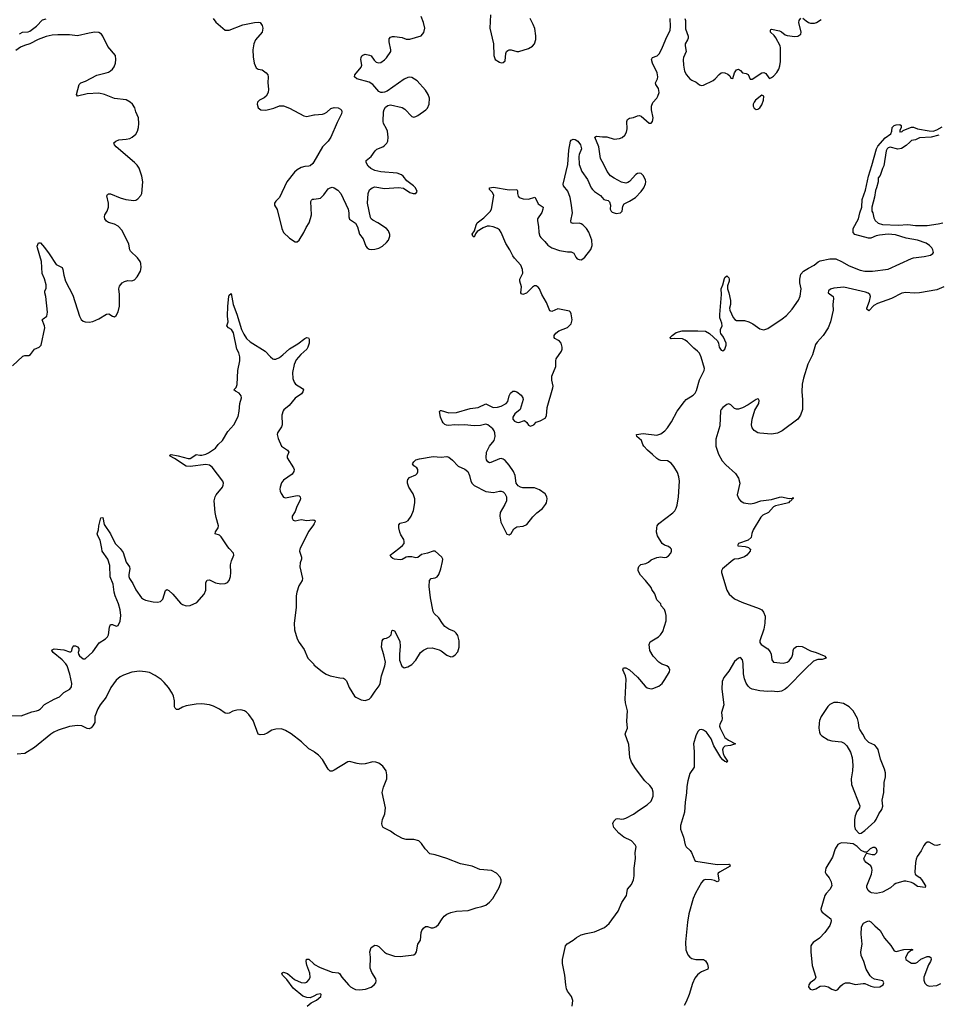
# Model space of a CAD drawing. Header units: inches. Extents: x 1682510 to 1839368, y 640758 to 791543.
# Tile 58 of 186: x 1696976 to 1706425, y 745310 to 755438. Entities that reach past the tile are written whole.
import ezdxf

# ---------------------------------------------------------------- set-up
doc = ezdxf.new("R2010")
doc.units = ezdxf.units.IN
doc.header["$MEASUREMENT"] = 0
for name, color, linetype in [('B6794', 7, 'Continuous'), ('B6795', 7, 'Continuous'), ('B7704', 7, 'Continuous'), ('B7705', 7, 'Continuous')]:
    doc.layers.add(name, color=color, linetype=linetype)

msp = doc.modelspace()

# ---------------------------------------------------------------- linework, layer by layer
at = {"layer": 'B6794', "color": 6, "elevation": 600}
for points in [[(1696870, 748281), (1696990, 748276), (1697101, 748319), (1697150, 748328), (1697170, 748337), (1697190, 748350), (1697230, 748393), (1697330, 748449), (1697386, 748474), (1697430, 748516), (1697491, 748550), (1697510, 748574), (1697514, 748610), (1697493, 748707), (1697463, 748790), (1697451, 748811), (1697414, 748854), (1697319, 748930), (1697308, 748950), (1697310, 748957), (1697330, 748965), (1697430, 748955), (1697490, 748935), (1697503, 748937), (1697514, 748946), (1697517, 748970), (1697526, 748994), (1697530, 748998), (1697550, 748998), (1697570, 748986), (1697583, 748970), (1697585, 748950), (1697578, 748930), (1697581, 748910), (1697590, 748896), (1697630, 748864), (1697650, 748865), (1697730, 748937), (1697793, 749027), (1697860, 749070), (1697881, 749090), (1697891, 749110), (1697900, 749190), (1697910, 749217), (1697930, 749218), (1697970, 749201), (1697990, 749206), (1698011, 749250), (1698017, 749310), (1698011, 749369), (1697994, 749430), (1697957, 749510), (1697947, 749550), (1697938, 749630), (1697906, 749706), (1697902, 749822), (1697882, 749890), (1697826, 749970), (1697820, 750000)], [(1698010, 750000), (1698039, 749959), (1698070, 749857), (1698106, 749810), (1698108, 749790), (1698098, 749730), (1698098, 749710), (1698105, 749690), (1698139, 749639), (1698172, 749572), (1698230, 749490), (1698250, 749476), (1698270, 749467), (1698350, 749450), (1698393, 749447), (1698425, 749455), (1698450, 749478), (1698475, 749565), (1698490, 749577), (1698510, 749567), (1698552, 749530), (1698630, 749436), (1698650, 749422), (1698690, 749410), (1698730, 749412), (1698797, 749443), (1698872, 749528), (1698891, 749569), (1698891, 749650), (1698906, 749674), (1698930, 749675), (1698990, 749647), (1699046, 749634), (1699090, 749637), (1699115, 749650), (1699130, 749670), (1699143, 749710), (1699147, 749753), (1699145, 749830), (1699153, 749870), (1699177, 749930), (1699176, 749950), (1699130, 750000)], [(1699862, 750000), (1699858, 749990), (1699855, 749970), (1699875, 749910), (1699874, 749890), (1699860, 749850), (1699856, 749810), (1699885, 749690), (1699883, 749670), (1699847, 749613), (1699825, 749550), (1699821, 749510), (1699821, 749390), (1699798, 749230), (1699802, 749162), (1699830, 749070), (1699851, 749030), (1699901, 748961), (1699941, 748870), (1700000, 748807)], [(1700000, 747909), (1699950, 747938), (1699876, 748010), (1699770, 748091), (1699710, 748127), (1699670, 748143), (1699610, 748141), (1699570, 748129), (1699522, 748098), (1699490, 748085), (1699450, 748082), (1699430, 748089), (1699376, 748230), (1699332, 748292), (1699310, 748315), (1699290, 748328), (1699250, 748338), (1699210, 748336), (1699170, 748326), (1699130, 748306), (1699110, 748301), (1699090, 748304), (1699030, 748347), (1698970, 748377), (1698929, 748389), (1698850, 748400), (1698790, 748398), (1698690, 748381), (1698650, 748367), (1698610, 748344), (1698590, 748341), (1698576, 748356), (1698570, 748370), (1698570, 748430), (1698558, 748478), (1698544, 748510), (1698507, 748567), (1698461, 748621), (1698430, 748650), (1698370, 748693), (1698310, 748722), (1698270, 748731), (1698210, 748736), (1698130, 748728), (1698043, 748697), (1698010, 748678), (1697970, 748644), (1697912, 748570), (1697864, 748470), (1697803, 748390), (1697779, 748350), (1697750, 748270), (1697750, 748210), (1697730, 748173), (1697710, 748153), (1697690, 748144), (1697670, 748147), (1697614, 748174), (1697570, 748179), (1697490, 748168), (1697372, 748130), (1697328, 748110), (1697298, 748090), (1697130, 747951), (1697030, 747889), (1696950, 747884)], [(1700000, 745393), (1699964, 745376), (1699930, 745378), (1699890, 745392), (1699790, 745476), (1699724, 745564), (1699679, 745610), (1699674, 745630), (1699682, 745638), (1699690, 745641), (1699730, 745626), (1699804, 745564), (1699870, 745533), (1699910, 745529), (1699930, 745537), (1699955, 745565), (1699963, 745590), (1699959, 745630), (1699930, 745712), (1699922, 745750), (1699926, 745774), (1699950, 745774), (1700000, 745725)], [(1699932, 745290), (1699975, 745325), (1700000, 745337)]]:
    msp.add_lwpolyline(points, dxfattribs=at)
at = {"layer": 'B6795', "color": 6}
for points, elevation in [([(1696973, 755290), (1696982, 755298), (1697005, 755310), (1697065, 755315), (1697079, 755321), (1697150, 755371), (1697210, 755438), (1697250, 755447)], 700), ([(1698966, 755450), (1698993, 755413), (1699090, 755330), (1699130, 755329), (1699270, 755385), (1699390, 755410), (1699430, 755412), (1699448, 755408), (1699470, 755380), (1699476, 755350), (1699470, 755310), (1699402, 755230), (1699385, 755190), (1699375, 755130), (1699377, 755057), (1699387, 754990), (1699410, 754944), (1699430, 754929), (1699470, 754924), (1699510, 754893), (1699529, 754870), (1699533, 754850), (1699528, 754790), (1699535, 754725), (1699531, 754689), (1699510, 754652), (1699490, 754636), (1699442, 754610), (1699423, 754590), (1699420, 754570), (1699430, 754530), (1699458, 754510), (1699509, 754509), (1699590, 754527), (1699650, 754553), (1699690, 754551), (1699750, 754528), (1699899, 754450), (1699930, 754444), (1700000, 754459)], 700), ([(1696901, 751879), (1697010, 751978), (1697030, 751985), (1697070, 751985), (1697086, 751994), (1697130, 752049), (1697176, 752070), (1697196, 752090), (1697235, 752270), (1697233, 752290), (1697209, 752350), (1697218, 752362), (1697256, 752390), (1697263, 752430), (1697245, 752590), (1697235, 752630), (1697236, 752650), (1697247, 752673), (1697248, 752710), (1697233, 752773), (1697208, 752828), (1697200, 752950), (1697158, 753090), (1697156, 753110), (1697170, 753142), (1697190, 753142), (1697230, 753094), (1697279, 753030), (1697350, 752921), (1697412, 752890), (1697421, 752870), (1697430, 752810), (1697449, 752750), (1697524, 752604), (1697591, 752390), (1697610, 752353), (1697630, 752338), (1697650, 752330), (1697690, 752327), (1697730, 752335), (1697790, 752362), (1697870, 752410), (1697893, 752413), (1697930, 752387), (1697950, 752382), (1697970, 752395), (1697990, 752434), (1698002, 752490), (1698003, 752610), (1697996, 752670), (1698004, 752696), (1698030, 752730), (1698054, 752746), (1698090, 752754), (1698130, 752752), (1698158, 752762), (1698186, 752794), (1698219, 752850), (1698226, 752890), (1698222, 752930), (1698215, 752950), (1698189, 752990), (1698117, 753057), (1698110, 753070), (1698098, 753130), (1698030, 753269), (1697990, 753314), (1697950, 753334), (1697890, 753353), (1697870, 753367), (1697852, 753390), (1697847, 753410), (1697852, 753430), (1697876, 753470), (1697890, 753510), (1697889, 753550), (1697872, 753628), (1697880, 753640), (1697890, 753646), (1697910, 753646), (1698010, 753605), (1698067, 753590), (1698150, 753578), (1698170, 753582), (1698190, 753595), (1698221, 753630), (1698231, 753650), (1698244, 753770), (1698234, 753830), (1698206, 753910), (1698183, 753943), (1698158, 753970), (1697967, 754130), (1697950, 754150), (1697946, 754170), (1697965, 754190), (1697996, 754204), (1698071, 754209), (1698110, 754217), (1698132, 754230), (1698170, 754262), (1698188, 754290), (1698199, 754330), (1698203, 754370), (1698199, 754430), (1698171, 754490), (1698159, 754530), (1698138, 754570), (1698113, 754590), (1698070, 754613), (1697950, 754629), (1697850, 754669), (1697790, 754683), (1697670, 754675), (1697572, 754652), (1697559, 754670), (1697589, 754771), (1697606, 754790), (1697653, 754807), (1697770, 754867), (1697866, 754890), (1697890, 754900), (1697909, 754911), (1697930, 754930), (1697947, 754953), (1697961, 754990), (1697966, 755030), (1697960, 755070), (1697883, 755163), (1697833, 755270), (1697818, 755290), (1697790, 755306), (1697750, 755309), (1697690, 755301), (1697570, 755272), (1697490, 755282), (1697370, 755284), (1697310, 755280), (1697250, 755266), (1697167, 755233), (1697079, 755190), (1697026, 755174), (1696984, 755156), (1696937, 755123)], 700), ([(1700000, 753976), (1699990, 753959), (1699965, 753935), (1699950, 753930), (1699910, 753929), (1699870, 753917), (1699830, 753894), (1699803, 753870), (1699723, 753770), (1699648, 753610), (1699609, 753570), (1699596, 753550), (1699598, 753530), (1699625, 753485), (1699671, 753290), (1699690, 753250), (1699750, 753191), (1699810, 753153), (1699830, 753154), (1699850, 753170), (1699899, 753250), (1699921, 753299), (1699952, 753350), (1699968, 753392), (1699976, 753430), (1699971, 753569), (1699978, 753582), (1699989, 753591), (1700000, 753592)], 700), ([(1699130, 750000), (1699116, 750016), (1699050, 750119), (1699030, 750137), (1698987, 750150), (1698989, 750170), (1699017, 750210), (1699020, 750230), (1698996, 750316), (1698986, 750370), (1698978, 750490), (1698988, 750530), (1698998, 750550), (1699061, 750630), (1699070, 750650), (1699071, 750670), (1699064, 750690), (1698956, 750836), (1698930, 750857), (1698890, 750861), (1698730, 750841), (1698690, 750845), (1698570, 750925), (1698523, 750950), (1698522, 750958), (1698533, 750967), (1698607, 750953), (1698710, 750925), (1698730, 750926), (1698746, 750934), (1698790, 750966), (1698830, 750957), (1698850, 750958), (1698890, 750969), (1698917, 750983), (1698990, 751030), (1699017, 751070), (1699063, 751110), (1699118, 751202), (1699177, 751270), (1699223, 751357), (1699235, 751410), (1699239, 751490), (1699257, 751550), (1699254, 751570), (1699235, 751595), (1699196, 751616), (1699179, 751630), (1699204, 751656), (1699214, 751686), (1699221, 751830), (1699239, 751930), (1699240, 751970), (1699231, 752011), (1699209, 752050), (1699176, 752216), (1699153, 752253), (1699124, 752270), (1699106, 752290), (1699120, 752330), (1699115, 752390), (1699117, 752490), (1699126, 752590), (1699130, 752605), (1699150, 752620), (1699171, 752510), (1699210, 752410), (1699257, 752250), (1699282, 752202), (1699310, 752160), (1699345, 752125), (1699502, 752030), (1699555, 751970), (1699580, 751950), (1699590, 751945), (1699610, 751945), (1699650, 751963), (1699684, 751990), (1699750, 752053), (1699836, 752104), (1699910, 752158), (1699930, 752168), (1699945, 752165), (1699952, 752152), (1699953, 752110), (1699939, 752070), (1699929, 752050), (1699867, 751993), (1699821, 751939), (1699800, 751890), (1699782, 751810), (1699787, 751747), (1699799, 751710), (1699813, 751690), (1699885, 751645), (1699896, 751630), (1699889, 751610), (1699874, 751590), (1699810, 751545), (1699749, 751471), (1699694, 751426), (1699686, 751414), (1699674, 751370), (1699675, 751270), (1699668, 751250), (1699627, 751190), (1699623, 751170), (1699634, 751130), (1699669, 751050), (1699731, 751010), (1699745, 750990), (1699728, 750950), (1699727, 750930), (1699794, 750830), (1699798, 750810), (1699797, 750790), (1699777, 750763), (1699690, 750700), (1699670, 750674), (1699654, 750630), (1699652, 750610), (1699654, 750590), (1699665, 750565), (1699688, 750528), (1699710, 750520), (1699830, 750544), (1699850, 750542), (1699862, 750530), (1699864, 750510), (1699858, 750490), (1699828, 750432), (1699810, 750378), (1699779, 750330), (1699778, 750310), (1699790, 750291), (1699810, 750284), (1699870, 750296), (1699930, 750288), (1699992, 750292), (1700000, 750291)], 600), ([(1697820, 750000), (1697803, 750083), (1697779, 750130), (1697774, 750150), (1697788, 750192), (1697790, 750231), (1697810, 750315), (1697830, 750318), (1697844, 750244), (1697909, 750150), (1697958, 750050), (1698010, 750000)], 600), ([(1700000, 750247), (1699946, 750174), (1699862, 750000)], 600)]:
    msp.add_lwpolyline(points, dxfattribs=dict(at, elevation=elevation))
at = {"layer": 'B7704', "color": 6}
for points, elevation in [([(1700000, 748807), (1700003, 748803), (1700090, 748731), (1700130, 748705), (1700170, 748689), (1700268, 748668), (1700305, 748665), (1700318, 748658), (1700336, 748636), (1700364, 748570), (1700421, 748481), (1700434, 748470), (1700490, 748442), (1700530, 748435), (1700570, 748448), (1700592, 748468), (1700631, 748530), (1700674, 748586), (1700684, 748610), (1700696, 748690), (1700732, 748790), (1700738, 748830), (1700723, 748903), (1700697, 748984), (1700705, 749050), (1700713, 749067), (1700726, 749074), (1700750, 749077), (1700777, 749090), (1700796, 749110), (1700804, 749150), (1700810, 749157), (1700830, 749151), (1700885, 749045), (1700891, 748991), (1700883, 748910), (1700883, 748850), (1700907, 748787), (1700930, 748770), (1700970, 748780), (1701010, 748806), (1701050, 748851), (1701100, 748930), (1701130, 748954), (1701170, 748973), (1701217, 748977), (1701290, 748955), (1701310, 748947), (1701370, 748900), (1701410, 748885), (1701431, 748889), (1701456, 748904), (1701483, 748937), (1701496, 748984), (1701497, 749050), (1701482, 749102), (1701467, 749127), (1701450, 749144), (1701390, 749170), (1701350, 749196), (1701326, 749226), (1701287, 749287), (1701240, 749330), (1701230, 749350), (1701201, 749490), (1701189, 749609), (1701192, 749668), (1701210, 749690), (1701250, 749698), (1701270, 749707), (1701286, 749730), (1701307, 749790), (1701326, 749866), (1701327, 749890), (1701318, 749910), (1701250, 749972), (1701230, 749972), (1701171, 749949), (1701110, 749936), (1701070, 749905), (1701050, 749901), (1701010, 749913), (1700970, 749913), (1700950, 749909), (1700910, 749886), (1700890, 749883), (1700830, 749889), (1700815, 749895), (1700797, 749910), (1700788, 749930), (1700877, 750000)], 600), ([(1702657, 745290), (1702664, 745350), (1702652, 745390), (1702610, 745446), (1702601, 745470), (1702593, 745510), (1702583, 745610), (1702560, 745730), (1702559, 745770), (1702585, 745895), (1702590, 745911), (1702607, 745933), (1702670, 745970), (1702703, 745997), (1702750, 746024), (1702801, 746039), (1702890, 746056), (1702990, 746100), (1703038, 746142), (1703131, 746269), (1703170, 746357), (1703216, 746430), (1703222, 746450), (1703227, 746493), (1703270, 746541), (1703289, 746590), (1703295, 746630), (1703295, 746710), (1703311, 746810), (1703307, 746870), (1703316, 746930), (1703307, 746950), (1703270, 746990), (1703190, 747028), (1703138, 747070), (1703087, 747130), (1703076, 747170), (1703086, 747194), (1703110, 747218), (1703130, 747220), (1703170, 747214), (1703190, 747216), (1703210, 747224), (1703290, 747266), (1703350, 747310), (1703430, 747360), (1703470, 747398), (1703491, 747450), (1703492, 747492), (1703481, 747530), (1703459, 747559), (1703407, 747607), (1703310, 747737), (1703270, 747800), (1703251, 747850), (1703242, 747982), (1703205, 748090), (1703210, 748110), (1703228, 748150), (1703221, 748221), (1703228, 748330), (1703207, 748410), (1703203, 748450), (1703214, 748654), (1703207, 748690), (1703181, 748750), (1703185, 748770), (1703190, 748772), (1703210, 748770), (1703250, 748752), (1703330, 748676), (1703410, 748582), (1703430, 748566), (1703470, 748555), (1703490, 748558), (1703550, 748584), (1703584, 748610), (1703613, 748650), (1703659, 748730), (1703663, 748750), (1703654, 748774), (1703632, 748792), (1703582, 748810), (1703550, 748829), (1703492, 748892), (1703459, 748950), (1703449, 749010), (1703462, 749038), (1703546, 749090), (1703567, 749110), (1703590, 749146), (1703625, 749255), (1703627, 749310), (1703620, 749340), (1703607, 749370), (1703575, 749410), (1703569, 749430), (1703531, 749470), (1703510, 749531), (1703478, 749578), (1703470, 749597), (1703414, 749670), (1703363, 749723), (1703339, 749770), (1703337, 749790), (1703345, 749815), (1703366, 749834), (1703417, 749843), (1703443, 749857), (1703470, 749883), (1703530, 749907), (1703570, 749914), (1703606, 749906), (1703630, 749910), (1703650, 749924), (1703672, 749950), (1703679, 749970), (1703679, 749990), (1703672, 750000)], 500), ([(1704482, 750000), (1704492, 749990), (1704488, 749970), (1704456, 749930), (1704430, 749914), (1704370, 749893), (1704330, 749888), (1704310, 749880), (1704206, 749790), (1704194, 749770), (1704195, 749750), (1704248, 749570), (1704274, 749530), (1704330, 749482), (1704405, 749445), (1704583, 749383), (1704608, 749368), (1704625, 749345), (1704644, 749304), (1704642, 749230), (1704631, 749169), (1704588, 749050), (1704588, 749030), (1704602, 749010), (1704670, 748965), (1704696, 748936), (1704707, 748910), (1704712, 748852), (1704729, 748829), (1704830, 748820), (1704870, 748830), (1704890, 748843), (1704919, 748881), (1704928, 748910), (1704930, 748950), (1704940, 748970), (1704967, 748990), (1704990, 748995), (1705025, 748990), (1705110, 748946), (1705168, 748930), (1705250, 748894), (1705259, 748890), (1705270, 748870), (1705230, 748858), (1705184, 748856), (1705141, 748839), (1705059, 748761), (1704870, 748568), (1704848, 748550), (1704811, 748530), (1704770, 748523), (1704709, 748531), (1704670, 748529), (1704590, 748536), (1704510, 748551), (1704490, 748562), (1704470, 748582), (1704450, 748613), (1704430, 748659), (1704421, 748710), (1704416, 748816), (1704410, 748852), (1704390, 748877), (1704370, 748872), (1704330, 748836), (1704270, 748737), (1704218, 748670), (1704201, 748630), (1704198, 748550), (1704219, 748390), (1704196, 748310), (1704200, 748250), (1704197, 748230), (1704177, 748190), (1704175, 748170), (1704180, 748150), (1704230, 748056), (1704266, 748026), (1704337, 747990), (1704287, 747973), (1704230, 747964), (1704211, 747949), (1704206, 747926), (1704211, 747890), (1704222, 747862), (1704257, 747810), (1704250, 747796), (1704244, 747804), (1704230, 747808), (1704210, 747825), (1704188, 747850), (1704115, 747970), (1704090, 748040), (1704039, 748110), (1704010, 748131), (1703990, 748136), (1703970, 748132), (1703950, 748115), (1703930, 748070), (1703907, 747990), (1703913, 747910), (1703913, 747750), (1703870, 747684), (1703850, 747610), (1703837, 747550), (1703835, 747485), (1703821, 747390), (1703814, 747286), (1703772, 747150), (1703774, 747110), (1703803, 747030), (1703820, 746950), (1703830, 746930), (1703871, 746891), (1703887, 746870), (1703922, 746790), (1703930, 746782), (1704150, 746747), (1704271, 746751), (1704278, 746750), (1704285, 746730), (1704173, 746670), (1704161, 746659), (1704156, 746650), (1704167, 746590), (1704163, 746577), (1704151, 746570), (1704124, 746584), (1704091, 746591), (1704030, 746592), (1704010, 746585), (1703990, 746563), (1703927, 746453), (1703903, 746397), (1703860, 746240), (1703845, 746155), (1703824, 745950), (1703827, 745870), (1703850, 745819), (1703870, 745796), (1703890, 745782), (1703930, 745771), (1704009, 745769), (1704030, 745757), (1704050, 745722), (1704058, 745690), (1704053, 745670), (1703990, 745644), (1703970, 745631), (1703948, 745612), (1703922, 745578), (1703896, 745524), (1703861, 745410), (1703830, 745335), (1703810, 745296)], 500), ([(1700000, 745725), (1700002, 745722), (1700067, 745687), (1700190, 745641), (1700254, 745634), (1700265, 745625), (1700288, 745590), (1700359, 745510), (1700380, 745490), (1700410, 745471), (1700430, 745462), (1700470, 745457), (1700534, 745466), (1700590, 745485), (1700623, 745510), (1700638, 745530), (1700643, 745550), (1700639, 745570), (1700597, 745637), (1700581, 745681), (1700584, 745796), (1700579, 745850), (1700590, 745894), (1700630, 745917), (1700650, 745915), (1700670, 745903), (1700730, 745846), (1700750, 745833), (1700830, 745805), (1700890, 745802), (1701030, 745817), (1701048, 745832), (1701058, 745850), (1701072, 745928), (1701097, 745970), (1701105, 746050), (1701112, 746068), (1701130, 746094), (1701150, 746111), (1701170, 746111), (1701210, 746097), (1701230, 746097), (1701255, 746105), (1701284, 746130), (1701320, 746190), (1701343, 746217), (1701370, 746237), (1701410, 746255), (1701470, 746267), (1701590, 746275), (1701670, 746303), (1701730, 746315), (1701771, 746329), (1701810, 746361), (1701841, 746399), (1701909, 746511), (1701927, 746570), (1701927, 746590), (1701917, 746617), (1701879, 746659), (1701830, 746685), (1701710, 746698), (1701630, 746729), (1701510, 746754), (1701370, 746811), (1701250, 746846), (1701196, 746856), (1701146, 746910), (1701110, 746964), (1701080, 746990), (1701030, 747006), (1700950, 747006), (1700914, 747014), (1700830, 747061), (1700790, 747090), (1700716, 747130), (1700703, 747150), (1700701, 747170), (1700708, 747210), (1700731, 747270), (1700738, 747330), (1700704, 747490), (1700717, 747543), (1700751, 747630), (1700753, 747670), (1700744, 747710), (1700730, 747737), (1700710, 747760), (1700670, 747789), (1700640, 747800), (1700610, 747803), (1700530, 747783), (1700490, 747780), (1700446, 747786), (1700370, 747808), (1700350, 747805), (1700210, 747718), (1700190, 747708), (1700170, 747709), (1700149, 747729), (1700090, 747829), (1700050, 747873), (1700010, 747903), (1700000, 747909)], 600), ([(1706445, 746955), (1706410, 746943), (1706387, 746947), (1706330, 746977), (1706310, 746976), (1706290, 746962), (1706276, 746944), (1706248, 746890), (1706207, 746830), (1706197, 746803), (1706191, 746769), (1706182, 746670), (1706186, 746650), (1706208, 746630), (1706234, 746614), (1706253, 746593), (1706292, 746530), (1706290, 746510), (1706210, 746522), (1706171, 746551), (1706150, 746561), (1706090, 746578), (1706070, 746576), (1705989, 746551), (1705970, 746541), (1705933, 746507), (1705850, 746464), (1705790, 746451), (1705736, 746456), (1705722, 746462), (1705702, 746482), (1705691, 746510), (1705691, 746530), (1705739, 746650), (1705743, 746690), (1705741, 746710), (1705730, 746734), (1705684, 746770), (1705665, 746790), (1705659, 746810), (1705681, 746859), (1705690, 746865), (1705745, 746850), (1705770, 746852), (1705791, 746870), (1705795, 746890), (1705790, 746910), (1705770, 746922), (1705750, 746923), (1705725, 746910), (1705690, 746874), (1705670, 746874), (1705632, 746892), (1705590, 746934), (1705550, 746959), (1705488, 746968), (1705430, 746970), (1705410, 746964), (1705390, 746952), (1705362, 746910), (1705336, 746824), (1705266, 746710), (1705261, 746670), (1705270, 746649), (1705302, 746610), (1705322, 746570), (1705328, 746530), (1705308, 746490), (1705270, 746450), (1705258, 746430), (1705216, 746290), (1705221, 746270), (1705230, 746259), (1705318, 746190), (1705324, 746170), (1705320, 746150), (1705310, 746121), (1705258, 746050), (1705202, 745990), (1705136, 745944), (1705122, 745930), (1705114, 745910), (1705112, 745848), (1705127, 745710), (1705164, 745590), (1705155, 745565), (1705106, 745530), (1705093, 745510), (1705090, 745490), (1705105, 745465), (1705130, 745459), (1705166, 745470), (1705210, 745496), (1705250, 745501), (1705290, 745490), (1705330, 745464), (1705370, 745452), (1705390, 745461), (1705421, 745499), (1705443, 745517), (1705471, 745529), (1705510, 745529), (1705570, 745514), (1705650, 745524), (1705670, 745522), (1705730, 745495), (1705770, 745485), (1705823, 745490), (1705856, 745510), (1705864, 745530), (1705855, 745550), (1705768, 745568), (1705743, 745583), (1705723, 745603), (1705682, 745670), (1705657, 745750), (1705632, 745812), (1705629, 745850), (1705643, 745930), (1705631, 746030), (1705636, 746104), (1705640, 746120), (1705656, 746144), (1705690, 746163), (1705710, 746167), (1705730, 746158), (1705770, 746116), (1705826, 746070), (1705872, 745990), (1705935, 745915), (1705970, 745860), (1705990, 745854), (1706070, 745874), (1706150, 745876), (1706161, 745870), (1706139, 745861), (1706110, 745835), (1706086, 745790), (1706091, 745770), (1706130, 745744), (1706150, 745734), (1706190, 745733), (1706210, 745743), (1706246, 745774), (1706310, 745801), (1706330, 745803), (1706347, 745790), (1706351, 745770), (1706344, 745750), (1706325, 745715), (1706276, 745590), (1706277, 745557), (1706287, 745526), (1706306, 745506), (1706330, 745496), (1706410, 745504), (1706450, 745523)], 600), ([(1700000, 745337), (1700030, 745352), (1700073, 745390), (1700077, 745410), (1700070, 745417), (1700034, 745410), (1700000, 745393)], 600)]:
    msp.add_lwpolyline(points, dxfattribs=dict(at, elevation=elevation))
at = {"layer": 'B7704', "color": 6, "elevation": 600}
msp.add_lwpolyline([(1705390, 748416), (1705350, 748414), (1705310, 748394), (1705287, 748373), (1705220, 748270), (1705204, 748230), (1705199, 748201), (1705197, 748150), (1705201, 748110), (1705209, 748089), (1705225, 748070), (1705290, 748032), (1705330, 748020), (1705429, 748009), (1705456, 747996), (1705484, 747970), (1705523, 747903), (1705538, 747850), (1705546, 747770), (1705542, 747710), (1705527, 747630), (1705530, 747571), (1705617, 747350), (1705615, 747330), (1705588, 747292), (1705568, 747250), (1705563, 747210), (1705563, 747143), (1705570, 747110), (1705610, 747066), (1705630, 747071), (1705670, 747098), (1705771, 747189), (1705786, 747210), (1705812, 747268), (1705845, 747315), (1705853, 747347), (1705848, 747410), (1705865, 747490), (1705866, 747590), (1705882, 747650), (1705883, 747690), (1705872, 747730), (1705830, 747830), (1705805, 747930), (1705790, 747955), (1705770, 747974), (1705710, 748003), (1705676, 748036), (1705647, 748090), (1705616, 748136), (1705610, 748150), (1705605, 748210), (1705593, 748250), (1705550, 748330), (1705509, 748369), (1705450, 748403)], close=True, dxfattribs=at)
at = {"layer": 'B7705', "color": 6}
for points, elevation in [([(1700000, 753592), (1700050, 753598), (1700070, 753604), (1700105, 753635), (1700150, 753698), (1700170, 753710), (1700190, 753714), (1700210, 753709), (1700250, 753683), (1700279, 753650), (1700353, 753490), (1700361, 753450), (1700361, 753410), (1700368, 753388), (1700430, 753346), (1700449, 753309), (1700470, 753231), (1700510, 753185), (1700537, 753110), (1700550, 753090), (1700570, 753079), (1700590, 753076), (1700630, 753077), (1700670, 753089), (1700708, 753110), (1700750, 753145), (1700770, 753170), (1700784, 753210), (1700784, 753230), (1700770, 753268), (1700750, 753290), (1700659, 753350), (1700610, 753375), (1700592, 753390), (1700584, 753404), (1700554, 753550), (1700560, 753650), (1700573, 753687), (1700600, 753710), (1700630, 753718), (1700730, 753701), (1700873, 753713), (1700925, 753705), (1700990, 753660), (1701022, 753650), (1701051, 753649), (1701066, 753670), (1701047, 753710), (1701027, 753730), (1700959, 753779), (1700920, 753830), (1700903, 753843), (1700859, 753859), (1700690, 753873), (1700628, 753888), (1700588, 753908), (1700561, 753930), (1700539, 753970), (1700541, 753990), (1700590, 754032), (1700631, 754090), (1700650, 754106), (1700710, 754130), (1700730, 754143), (1700752, 754168), (1700762, 754190), (1700767, 754230), (1700759, 754290), (1700750, 754315), (1700719, 754370), (1700715, 754390), (1700717, 754490), (1700725, 754515), (1700740, 754540), (1700763, 754557), (1700790, 754562), (1700910, 754535), (1700937, 754517), (1701010, 754441), (1701030, 754436), (1701050, 754441), (1701070, 754453), (1701153, 754510), (1701170, 754527), (1701188, 754570), (1701192, 754630), (1701179, 754670), (1701150, 754714), (1701063, 754810), (1701010, 754843), (1700990, 754846), (1700970, 754843), (1700930, 754825), (1700756, 754704), (1700730, 754692), (1700708, 754688), (1700689, 754689), (1700670, 754698), (1700607, 754770), (1700570, 754797), (1700445, 754830), (1700421, 754850), (1700424, 754870), (1700490, 754950), (1700494, 754970), (1700486, 755030), (1700487, 755050), (1700494, 755066), (1700505, 755075), (1700530, 755083), (1700575, 755075), (1700590, 755065), (1700621, 755021), (1700642, 755002), (1700670, 754993), (1700690, 754997), (1700730, 755025), (1700750, 755047), (1700792, 755110), (1700794, 755130), (1700775, 755210), (1700778, 755242), (1700790, 755260), (1700810, 755267), (1700830, 755266), (1700910, 755254), (1700950, 755237), (1700990, 755238), (1701106, 755274), (1701133, 755307), (1701142, 755350), (1701131, 755410), (1701104, 755470)], 700), ([(1700877, 750000), (1700915, 750030), (1700930, 750050), (1700932, 750070), (1700926, 750090), (1700898, 750138), (1700886, 750166), (1700877, 750210), (1700877, 750243), (1700890, 750258), (1700948, 750272), (1700973, 750287), (1701003, 750330), (1701025, 750390), (1701039, 750470), (1701040, 750510), (1701022, 750562), (1700979, 750630), (1700966, 750670), (1700966, 750690), (1700970, 750710), (1700987, 750730), (1701050, 750756), (1701063, 750770), (1701070, 750788), (1701071, 750810), (1701061, 750830), (1701030, 750850), (1701018, 750870), (1701029, 750890), (1701050, 750909), (1701090, 750922), (1701230, 750944), (1701310, 750939), (1701370, 750945), (1701390, 750938), (1701428, 750908), (1701487, 750847), (1701555, 750815), (1701585, 750790), (1701603, 750750), (1701618, 750690), (1701630, 750668), (1701650, 750646), (1701770, 750584), (1701850, 750576), (1701910, 750589), (1701930, 750588), (1701950, 750581), (1701966, 750566), (1701982, 750530), (1701982, 750490), (1701967, 750450), (1701917, 750370), (1701913, 750330), (1701925, 750270), (1701985, 750145), (1702010, 750140), (1702030, 750152), (1702060, 750200), (1702090, 750223), (1702153, 750227), (1702193, 750247), (1702254, 750326), (1702295, 750365), (1702352, 750410), (1702386, 750450), (1702395, 750470), (1702402, 750510), (1702399, 750530), (1702380, 750560), (1702322, 750602), (1702270, 750622), (1702150, 750623), (1702128, 750628), (1702102, 750642), (1702083, 750670), (1702072, 750750), (1702056, 750790), (1702010, 750855), (1701970, 750903), (1701950, 750918), (1701930, 750923), (1701910, 750920), (1701823, 750883), (1701810, 750881), (1701790, 750891), (1701779, 750910), (1701774, 750930), (1701778, 750990), (1701810, 751050), (1701858, 751110), (1701866, 751150), (1701863, 751190), (1701857, 751210), (1701842, 751230), (1701810, 751257), (1701790, 751272), (1701770, 751277), (1701716, 751264), (1701650, 751261), (1701550, 751270), (1701490, 751268), (1701449, 751271), (1701390, 751264), (1701366, 751266), (1701350, 751273), (1701333, 751290), (1701321, 751310), (1701305, 751350), (1701293, 751407), (1701303, 751417), (1701310, 751417), (1701390, 751395), (1701470, 751399), (1701610, 751439), (1701692, 751448), (1701770, 751486), (1701846, 751450), (1701890, 751451), (1701930, 751464), (1701981, 751490), (1701996, 751510), (1702010, 751568), (1702025, 751595), (1702050, 751616), (1702070, 751618), (1702090, 751610), (1702135, 751575), (1702150, 751550), (1702155, 751530), (1702124, 751430), (1702070, 751384), (1702047, 751350), (1702048, 751330), (1702066, 751310), (1702090, 751299), (1702110, 751296), (1702170, 751315), (1702194, 751294), (1702210, 751268), (1702230, 751256), (1702263, 751270), (1702290, 751297), (1702330, 751311), (1702381, 751339), (1702396, 751364), (1702403, 751450), (1702460, 751650), (1702463, 751670), (1702450, 751730), (1702450, 751770), (1702491, 751870), (1702490, 751930), (1702494, 751950), (1702548, 752030), (1702556, 752050), (1702557, 752070), (1702544, 752110), (1702530, 752130), (1702519, 752139), (1702479, 752159), (1702472, 752170), (1702475, 752190), (1702490, 752215), (1702521, 752239), (1702610, 752272), (1702647, 752310), (1702658, 752350), (1702650, 752413), (1702641, 752430), (1702630, 752440), (1702510, 752463), (1702450, 752435), (1702430, 752442), (1702393, 752530), (1702348, 752610), (1702321, 752670), (1702310, 752687), (1702290, 752700), (1702270, 752699), (1702250, 752688), (1702190, 752626), (1702150, 752610), (1702138, 752618), (1702131, 752630), (1702137, 752690), (1702121, 752750), (1702120, 752770), (1702151, 752830), (1702149, 752870), (1702130, 752913), (1702064, 752984), (1702048, 753008), (1702019, 753070), (1701977, 753137), (1701930, 753250), (1701910, 753277), (1701889, 753290), (1701846, 753306), (1701810, 753314), (1701786, 753314), (1701744, 753296), (1701681, 753259), (1701664, 753236), (1701650, 753202), (1701638, 753210), (1701630, 753231), (1701655, 753265), (1701670, 753323), (1701683, 753350), (1701750, 753399), (1701815, 753465), (1701830, 753490), (1701853, 753630), (1701839, 753659), (1701809, 753690), (1701808, 753710), (1701850, 753715), (1702010, 753688), (1702090, 753693), (1702097, 753677), (1702096, 753650), (1702104, 753624), (1702115, 753610), (1702154, 753594), (1702210, 753593), (1702273, 753613), (1702290, 753590), (1702310, 753545), (1702360, 753510), (1702358, 753490), (1702345, 753455), (1702301, 753390), (1702301, 753370), (1702314, 753310), (1702315, 753250), (1702327, 753210), (1702337, 753197), (1702378, 753158), (1702410, 753118), (1702450, 753091), (1702530, 753065), (1702610, 753051), (1702650, 753049), (1702675, 753035), (1702696, 752996), (1702710, 752980), (1702730, 752971), (1702750, 752969), (1702770, 752977), (1702790, 752996), (1702850, 753074), (1702864, 753116), (1702861, 753170), (1702830, 753252), (1702806, 753290), (1702770, 753328), (1702750, 753340), (1702730, 753345), (1702670, 753342), (1702650, 753350), (1702646, 753370), (1702661, 753450), (1702650, 753550), (1702638, 753610), (1702615, 753675), (1702568, 753728), (1702566, 753746), (1702614, 753950), (1702625, 754095), (1702643, 754190), (1702650, 754200), (1702670, 754208), (1702690, 754205), (1702717, 754190), (1702746, 754150), (1702754, 754110), (1702729, 754050), (1702726, 754030), (1702732, 753950), (1702758, 753878), (1702815, 753795), (1702854, 753710), (1702868, 753690), (1702890, 753670), (1702950, 753630), (1702985, 753590), (1703030, 753577), (1703044, 753564), (1703053, 753530), (1703051, 753490), (1703059, 753470), (1703070, 753459), (1703110, 753445), (1703155, 753450), (1703172, 753468), (1703180, 753520), (1703195, 753545), (1703250, 753570), (1703310, 753608), (1703370, 753672), (1703395, 753710), (1703414, 753750), (1703417, 753770), (1703413, 753790), (1703390, 753837), (1703370, 753855), (1703350, 753860), (1703330, 753857), (1703313, 753847), (1703250, 753774), (1703230, 753762), (1703210, 753758), (1703167, 753767), (1703090, 753808), (1703053, 753833), (1703018, 753878), (1702986, 753950), (1702951, 754010), (1702933, 754130), (1702892, 754230), (1702910, 754241), (1702970, 754233), (1703015, 754235), (1703090, 754211), (1703144, 754216), (1703174, 754226), (1703202, 754250), (1703217, 754283), (1703223, 754317), (1703222, 754390), (1703227, 754413), (1703250, 754426), (1703290, 754431), (1703330, 754451), (1703350, 754454), (1703370, 754446), (1703450, 754374), (1703470, 754373), (1703485, 754390), (1703491, 754430), (1703473, 754510), (1703475, 754550), (1703490, 754586), (1703529, 754630), (1703540, 754650), (1703553, 754690), (1703547, 754730), (1703518, 754770), (1703517, 754790), (1703538, 754830), (1703540, 754850), (1703534, 754890), (1703484, 754990), (1703474, 755030), (1703485, 755050), (1703532, 755068), (1703553, 755087), (1703581, 755139), (1703621, 755239), (1703666, 755330), (1703671, 755370), (1703665, 755450)], 600), ([(1701817, 755490), (1701812, 755350), (1701851, 755190), (1701854, 755070), (1701867, 755030), (1701910, 755002), (1701930, 754996), (1701950, 754998), (1701970, 755016), (1701977, 755090), (1701983, 755110), (1701997, 755123), (1702010, 755128), (1702030, 755127), (1702090, 755112), (1702110, 755112), (1702210, 755141), (1702250, 755165), (1702271, 755190), (1702286, 755234), (1702286, 755274), (1702273, 755347), (1702258, 755390), (1702227, 755450)], 700), ([(1703817, 755450), (1703823, 755430), (1703824, 755344), (1703851, 755270), (1703853, 755250), (1703846, 755230), (1703821, 755190), (1703820, 755170), (1703831, 755110), (1703805, 755050), (1703801, 755030), (1703803, 754970), (1703814, 754910), (1703833, 754870), (1703870, 754830), (1703890, 754815), (1703935, 754795), (1703970, 754768), (1703990, 754761), (1704010, 754765), (1704110, 754813), (1704131, 754829), (1704170, 754876), (1704190, 754890), (1704206, 754894), (1704230, 754893), (1704259, 754879), (1704280, 754860), (1704290, 754836), (1704310, 754835), (1704328, 754890), (1704350, 754921), (1704370, 754931), (1704390, 754916), (1704410, 754892), (1704450, 754885), (1704470, 754874), (1704490, 754827), (1704510, 754827), (1704610, 754893), (1704630, 754896), (1704650, 754885), (1704680, 754840), (1704690, 754834), (1704710, 754842), (1704730, 754856), (1704765, 754895), (1704785, 754930), (1704796, 754964), (1704803, 755010), (1704800, 755090), (1704803, 755150), (1704797, 755170), (1704752, 755252), (1704736, 755276), (1704700, 755310), (1704698, 755330), (1704703, 755337), (1704710, 755341), (1704790, 755325), (1704813, 755313), (1704850, 755283), (1704870, 755276), (1704950, 755264), (1704981, 755270), (1705009, 755290), (1705015, 755310), (1704990, 755410), (1704994, 755430), (1705010, 755455)], 600), ([(1705030, 755455), (1705065, 755425), (1705090, 755410), (1705110, 755404), (1705150, 755404), (1705170, 755410), (1705219, 755441)], 600), ([(1700000, 754459), (1700010, 754461), (1700090, 754467), (1700110, 754473), (1700134, 754486), (1700176, 754524), (1700210, 754536), (1700251, 754531), (1700277, 754517), (1700286, 754506), (1700290, 754490), (1700285, 754470), (1700240, 754380), (1700178, 754230), (1700150, 754190), (1700090, 754129), (1700000, 753976)], 700), ([(1703672, 750000), (1703670, 750003), (1703650, 750019), (1703610, 750033), (1703584, 750050), (1703536, 750130), (1703527, 750167), (1703529, 750210), (1703534, 750230), (1703550, 750257), (1703695, 750365), (1703714, 750386), (1703728, 750412), (1703737, 750443), (1703751, 750530), (1703762, 750690), (1703757, 750737), (1703741, 750781), (1703703, 750843), (1703677, 750877), (1703640, 750900), (1703570, 750905), (1703550, 750910), (1703530, 750923), (1703486, 750966), (1703432, 751010), (1703397, 751050), (1703384, 751070), (1703373, 751110), (1703324, 751150), (1703319, 751170), (1703390, 751180), (1703530, 751165), (1703570, 751177), (1703612, 751208), (1703640, 751240), (1703679, 751301), (1703740, 751410), (1703814, 751510), (1703832, 751530), (1703903, 751577), (1703923, 751597), (1703937, 751623), (1703970, 751735), (1704017, 751830), (1704019, 751850), (1703986, 751966), (1703967, 752007), (1703949, 752029), (1703910, 752061), (1703845, 752125), (1703822, 752142), (1703794, 752154), (1703710, 752159), (1703676, 752156), (1703670, 752159), (1703668, 752170), (1703688, 752190), (1703730, 752220), (1703790, 752239), (1703950, 752239), (1704030, 752233), (1704071, 752211), (1704154, 752134), (1704165, 752110), (1704172, 752070), (1704190, 752039), (1704210, 752032), (1704230, 752048), (1704241, 752090), (1704241, 752110), (1704214, 752174), (1704189, 752209), (1704184, 752224), (1704186, 752250), (1704200, 752290), (1704197, 752317), (1704179, 752370), (1704176, 752404), (1704193, 752610), (1704192, 752670), (1704210, 752712), (1704225, 752775), (1704230, 752787), (1704250, 752803), (1704270, 752784), (1704275, 752770), (1704275, 752750), (1704258, 752702), (1704256, 752670), (1704270, 752630), (1704287, 752550), (1704287, 752510), (1704277, 752470), (1704279, 752450), (1704315, 752375), (1704333, 752353), (1704350, 752345), (1704430, 752343), (1704477, 752330), (1704516, 752310), (1704590, 752257), (1704630, 752247), (1704670, 752260), (1704819, 752361), (1704863, 752397), (1704920, 752460), (1704986, 752554), (1705005, 752595), (1705013, 752670), (1705001, 752730), (1705000, 752770), (1705010, 752819), (1705038, 752850), (1705090, 752884), (1705147, 752913), (1705190, 752948), (1705210, 752958), (1705310, 752980), (1705370, 752979), (1705430, 752952), (1705506, 752906), (1705622, 752862), (1705670, 752852), (1705748, 752852), (1705910, 752871), (1706150, 752983), (1706170, 752990), (1706278, 753002), (1706343, 753017), (1706368, 753032), (1706376, 753044), (1706369, 753070), (1706358, 753090), (1706334, 753114), (1706298, 753138), (1706211, 753171), (1706094, 753190), (1705985, 753225), (1705910, 753232), (1705818, 753222), (1705785, 753215), (1705730, 753192), (1705705, 753190), (1705565, 753230), (1705548, 753250), (1705550, 753290), (1705603, 753390), (1705616, 753450), (1705637, 753510), (1705642, 753590), (1705674, 753686), (1705706, 753830), (1705742, 753938), (1705789, 754110), (1705803, 754137), (1705878, 754222), (1705935, 754265), (1705946, 754290), (1705951, 754330), (1705970, 754350), (1705990, 754358), (1706030, 754361), (1706043, 754350), (1706043, 754330), (1706030, 754298), (1706030, 754282), (1706033, 754287), (1706050, 754286), (1706063, 754297), (1706103, 754317), (1706150, 754333), (1706170, 754333), (1706210, 754315), (1706330, 754294), (1706370, 754292), (1706410, 754306), (1706464, 754336)], 500), ([(1706430, 754250), (1706350, 754229), (1706230, 754222), (1706190, 754201), (1706150, 754194), (1706130, 754180), (1706095, 754145), (1706045, 754115), (1706007, 754107), (1705930, 754126), (1705910, 754120), (1705899, 754110), (1705889, 754090), (1705865, 753935), (1705850, 753909), (1705826, 753834), (1705805, 753810), (1705805, 753770), (1705790, 753709), (1705778, 753682), (1705769, 753611), (1705742, 753510), (1705741, 753490), (1705741, 753470), (1705750, 753451), (1705761, 753401), (1705774, 753374), (1705805, 753345), (1705850, 753330), (1706010, 753323), (1706110, 753330), (1706190, 753320), (1706310, 753322), (1706422, 753338), (1706470, 753350)], 500), ([(1706481, 752690), (1706410, 752661), (1706230, 752627), (1706175, 752625), (1706092, 752632), (1706050, 752624), (1705944, 752570), (1705800, 752520), (1705763, 752497), (1705710, 752443), (1705690, 752462), (1705688, 752470), (1705716, 752544), (1705726, 752590), (1705719, 752610), (1705704, 752624), (1705676, 752636), (1705453, 752687), (1705350, 752676), (1705315, 752665), (1705294, 752650), (1705291, 752630), (1705343, 752590), (1705347, 752570), (1705339, 752510), (1705342, 752450), (1705317, 752330), (1705291, 752270), (1705240, 752190), (1705178, 752122), (1705162, 752098), (1705130, 751990), (1705084, 751896), (1705038, 751750), (1705025, 751690), (1705020, 751610), (1705027, 751530), (1705028, 751430), (1705008, 751370), (1704979, 751330), (1704817, 751210), (1704770, 751185), (1704710, 751173), (1704590, 751185), (1704567, 751190), (1704530, 751211), (1704510, 751239), (1704502, 751270), (1704509, 751330), (1704538, 751422), (1704577, 751490), (1704581, 751521), (1704576, 751536), (1704570, 751538), (1704550, 751532), (1704470, 751477), (1704410, 751446), (1704370, 751433), (1704350, 751433), (1704330, 751440), (1704290, 751477), (1704270, 751486), (1704250, 751480), (1704210, 751450), (1704192, 751430), (1704185, 751415), (1704178, 751262), (1704137, 751123), (1704138, 751050), (1704163, 750970), (1704202, 750902), (1704238, 750858), (1704340, 750770), (1704370, 750722), (1704382, 750670), (1704357, 750550), (1704372, 750510), (1704390, 750490), (1704425, 750470), (1704490, 750458), (1704530, 750464), (1704599, 750490), (1704710, 750502), (1704790, 750527), (1704810, 750529), (1704890, 750513), (1704924, 750516), (1704930, 750522), (1704933, 750513), (1704917, 750503), (1704910, 750490), (1704896, 750484), (1704882, 750470), (1704810, 750450), (1704750, 750439), (1704730, 750428), (1704677, 750370), (1704619, 750341), (1704600, 750320), (1704519, 750190), (1704506, 750154), (1704501, 750110), (1704470, 750085), (1704368, 750050), (1704358, 750030), (1704367, 750027), (1704439, 750019), (1704473, 750010), (1704482, 750000)], 500), ([(1700000, 750291), (1700011, 750290), (1700016, 750276), (1700002, 750250), (1700000, 750247)], 600)]:
    msp.add_lwpolyline(points, dxfattribs=dict(at, elevation=elevation))
at = {"layer": 'B7705', "color": 6, "elevation": 600}
msp.add_lwpolyline([(1704610, 754662), (1704544, 754610), (1704529, 754590), (1704522, 754570), (1704522, 754550), (1704530, 754529), (1704550, 754515), (1704570, 754517), (1704590, 754532), (1704610, 754564), (1704627, 754610), (1704630, 754650)], close=True, dxfattribs=at)

doc.saveas('drawing.dxf')
